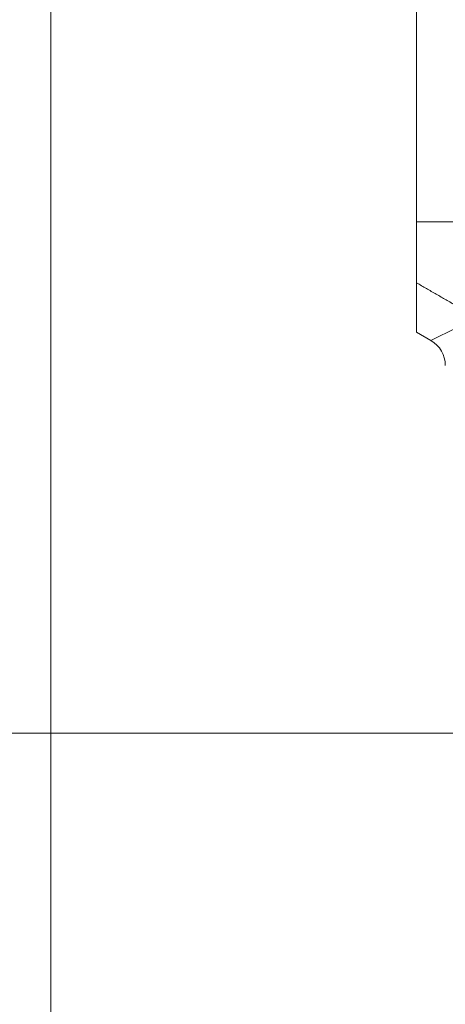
# Model space of a CAD drawing. Header units: millimetres. Extents: x 4 to 836, y 5 to 589.
# Tile 90 of 154: x 606.14 to 613.54, y 263.12 to 280.26. Entities that reach past the tile are written whole.
import ezdxf

# ---------------------------------------------------------------- set-up
doc = ezdxf.new("R2010")
doc.units = ezdxf.units.MM
doc.layers.add('1', color=7, linetype='Continuous', true_color=0xffffff)
doc.styles.add('ideas_simplex', font='simplex.shx')
doc.dimstyles.get("Standard").update_dxf_attribs({"dimtxt": 0.18, "dimasz": 0.18, "dimexe": 0.18, "dimexo": 0.0625, "dimgap": 0.09, "dimtad": 0, "dimtih": 1, "dimtoh": 1, "dimdec": 4, "dimzin": 0, "dimdsep": 46, "dimtxsty": 'Standard', "dimcen": 0.09, "dimadec": 0, "dimazin": 0, "dimtfac": 1, "dimtdec": 4, "dimtofl": 0, "dimtmove": 0, "dimatfit": 3, "dimfxl": 1, "dimtolj": 1, "dimtzin": 0, "dimarcsym": 0})

# ---------------------------------------------------------------- blocks, each defined once
blk = doc.blocks.new('_U7')
at = {"layer": '1', "color": 152, "lineweight": 13}
for p, q in [((695.062702, 354.711299), (597.434386, 354.711299)), ((663.288624, 267.843936), (597.434386, 267.843936))]:
    blk.add_line(p, q, dxfattribs=at)
at = {"layer": '1', "color": 27, "lineweight": 13}
blk.add_line((599.434386, 267.843936), (599.434386, 354.711299), dxfattribs=at)
at = {"layer": '1', "color": 87, "lineweight": 25}
for p, q in [((597.934386, 318.380118), (592.309386, 318.380118)), ((592.309386, 318.380118), (592.309386, 316.880118)), ((597.934386, 316.880118), (597.934386, 318.380118)), ((592.309386, 305.675118), (592.309386, 304.175118)), ((597.934386, 304.175118), (597.934386, 305.675118)), ((592.309386, 304.175118), (597.934386, 304.175118))]:
    blk.add_line(p, q, dxfattribs=at)
at = {"layer": '1', "color": 27, "lineweight": 18}
for points in [[(599.434386, 354.711299), (599.963367, 351.711301), (598.905405, 351.711297)], [(599.434386, 267.843936), (598.905405, 270.843935), (599.963367, 270.843938)]]:
    blk.add_solid(points, dxfattribs=at)
at = {"layer": '1', "color": 87, "linetype": 'Continuous', "lineweight": 25, "char_height": 3, "attachment_point": 7, "rotation": 90, "line_spacing_factor": 1.204819, "style": 'ideas_simplex'}
for s, insert in [('\\W1.2280;86,9', (590.468386, 305.622618)), ('\\W1.2097;3.42', (597.780886, 305.622618))]:
    blk.add_mtext(s, dxfattribs=dict(at, insert=insert))

msp = doc.modelspace()

# ---------------------------------------------------------------- linework, layer by layer
at = {"layer": '1', "color": 251, "linetype": 'Continuous', "lineweight": 18}
msp.add_line((606.683, 247.358), (606.683, 361.064), dxfattribs=at)
at = {"layer": '1', "color": 143, "linetype": 'Continuous', "lineweight": 18}
for p, q in [((613.039, 282.682), (613.039, 276.741)), ((613.039, 275.678), (613.039, 274.818)), ((613.039, 274.818), (613.29, 274.673))]:
    msp.add_line(p, q, dxfattribs=at)
at = {"layer": '1', "color": 143, "linetype": 'Continuous', "lineweight": 13}
msp.add_line((613.29, 274.673), (613.731, 274.893), dxfattribs=at)
at = {"layer": '1', "color": 143, "linetype": 'Continuous', "lineweight": 18}
msp.add_ellipse((613.037, 274.24), major_axis=(0.449, 0.225), ratio=0.995894, start_param=5.821086, end_param=6.863088, dxfattribs=at)
at = {"layer": '1', "color": 143, "linetype": 'Continuous', "lineweight": 13}
for points in [[(613.039, 276.741), (613.723, 276.741)], [(613.724, 275.284), (613.039, 275.678)]]:
    msp.add_open_spline(points, degree=1, dxfattribs=at)
at = {"layer": '1', "color": 143, "linetype": 'Continuous', "lineweight": 18}
msp.add_open_spline([(613.039, 275.678), (613.039, 275.7), (613.039, 275.798), (613.039, 276.147), (613.039, 276.421), (613.039, 276.715), (613.039, 276.728), (613.039, 276.741)], degree=3, knots=[0, 0, 0, 0, 0.444489, 0.444489, 0.97588, 0.97588, 1, 1, 1, 1], dxfattribs=at)

# ---------------------------------------------------------------- dimensions: what is measured, and where the dimension line sits
at = {"layer": '1', "color": 87, "linetype": 'Continuous', "lineweight": 25}
dim = msp.add_linear_dim(base=(599.434, 267.844), p1=(701.22, 354.711), p2=(665.789, 267.844), angle=90, text='<>\\P[\\C87;{\\H1.00x;\\Fsimplex.shx;3.42\\Fsimplex.shx;}\\C87; ]', dimstyle='Standard', override={"dimtxt": 3, "dimasz": 3, "dimexe": 2, "dimexo": 2.5, "dimgap": 1.5, "dimtad": 1, "dimtih": 0, "dimtoh": 0, "dimdec": 1, "dimlfac": 1, "dimzin": 8, "dimdsep": 44, "dimlunit": 2, "dimtxsty": 'ideas_simplex', "dimsah": 1, "dimse1": 0, "dimse2": 0, "dimsd1": 0, "dimsd2": 0, "dimclrd": 27, "dimclre": 152, "dimclrt": 87, "dimtol": 0, "dimtm": -0.1, "dimtfac": 0.5, "dimtdec": 2, "dimtofl": 1, "dimtmove": 0, "dimtzin": 8, "dimlwd": 13, "dimlwe": 13}, dxfattribs=at)
dim.commit()
dim.dimension.update_dxf_attribs({"geometry": '_U7', "text_midpoint": (599.434, 311.278), "dimtype": 160})

doc.saveas('drawing.dxf')
